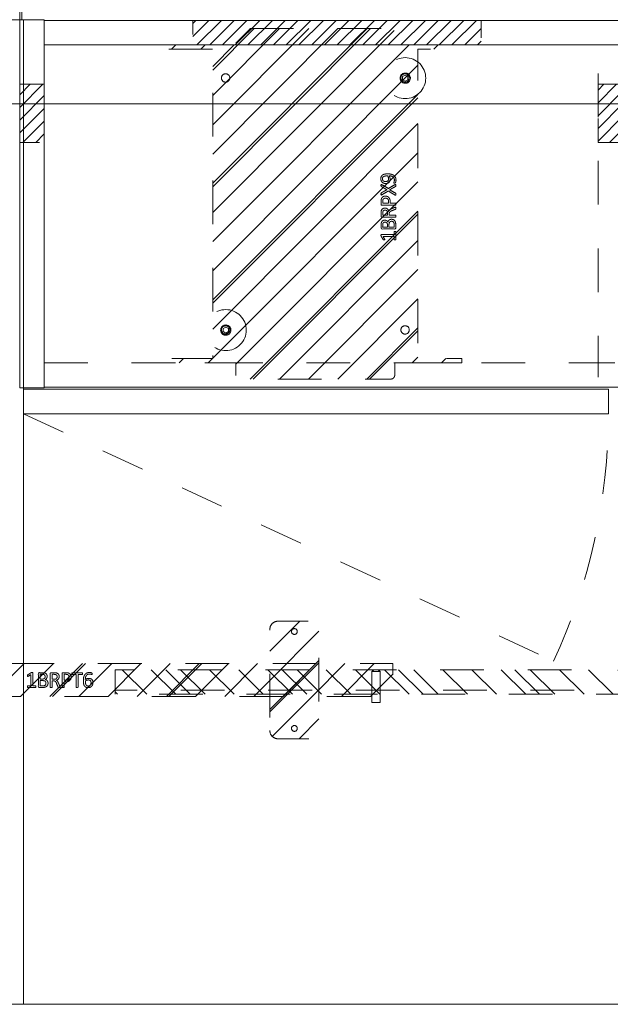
# Model space of a CAD drawing. Header units: inches. Extents: x -420 to -276, y -52 to 18.
# Tile 109 of 187: x -330 to -312, y -47 to -17. Entities that reach past the tile are written whole.
import ezdxf

# ---------------------------------------------------------------- set-up
doc = ezdxf.new("R2010")
doc.units = ezdxf.units.IN
doc.header["$LTSCALE"] = 32
doc.header["$MEASUREMENT"] = 0
doc.header["$PDMODE"] = 1
doc.header["$PDSIZE"] = -2
doc.linetypes.add('Dash Style-1', pattern=[0.083328, 0.041656, -0.041672])
for name, color, linetype, lineweight in [('DashLine', 7, 'Dash Style-1', 13), ('DashLineFill', 7, 'Dash Style-1', 13), ('Drawing', 7, 'Continuous', 18), ('Metal-Black', 7, 'Continuous', 18), ('Metal-DeskStructure', 7, 'Continuous', 13), ('None', 7, 'Continuous', 18), ('SolidLine', 7, 'Continuous', 15), ('Wood_1-H', 7, 'Continuous', 13)]:
    doc.layers.add(name, color=color, linetype=linetype, lineweight=lineweight)
doc.layers.add('Electrical', color=1, linetype='Dash Style-1', lineweight=15, true_color=0xff0000)
doc.layers.add('Metal_Black', color=7, linetype='Continuous', lineweight=13, true_color=0x4c4c4c)
pattern_1 = [(45, (0, 0), (-0.3333333, -0.7222222), [])]
pattern_2 = [(45, (0, 0), (-1.61302, 1.93572), []), (45, (-1.0608, 1.0608), (-0.472346, 0.416761), [])]

# ---------------------------------------------------------------- blocks, each defined once
blk = doc.blocks.new('1BP8DW-Leveler (2D)')
at = {"layer": 'DashLine', "flags": 128}
for points in [[(0.625, 0), (0.622, -0.061), (0.613, -0.122), (0.598, -0.181), (0.577, -0.239), (0.551, -0.295), (0.52, -0.347), (0.483, -0.396), (0.442, -0.442), (0.396, -0.483), (0.347, -0.52), (0.295, -0.551), (0.239, -0.577), (0.181, -0.598), (0.122, -0.613), (0.061, -0.622), (0, -0.625), (-0.061, -0.622), (-0.122, -0.613), (-0.181, -0.598), (-0.239, -0.577), (-0.295, -0.551), (-0.347, -0.52), (-0.396, -0.483), (-0.442, -0.442), (-0.483, -0.396), (-0.52, -0.347), (-0.551, -0.295), (-0.577, -0.239), (-0.598, -0.181), (-0.613, -0.122), (-0.622, -0.061), (-0.625, 0), (-0.622, 0.061), (-0.613, 0.122), (-0.598, 0.181), (-0.577, 0.239), (-0.551, 0.295), (-0.52, 0.347), (-0.483, 0.396), (-0.442, 0.442), (-0.396, 0.483), (-0.347, 0.52), (-0.295, 0.551), (-0.239, 0.577), (-0.181, 0.598), (-0.122, 0.613), (-0.061, 0.622), (0, 0.625), (0.061, 0.622), (0.122, 0.613), (0.181, 0.598), (0.239, 0.577), (0.295, 0.551), (0.347, 0.52), (0.396, 0.483), (0.442, 0.442), (0.483, 0.396), (0.52, 0.347), (0.551, 0.295), (0.577, 0.239), (0.598, 0.181), (0.613, 0.122), (0.622, 0.061)], [(0, 0.156), (0.015, 0.155), (0.03, 0.153), (0.045, 0.15), (0.06, 0.144), (0.074, 0.138), (0.087, 0.13), (0.099, 0.121), (0.11, 0.11), (0.121, 0.099), (0.13, 0.087), (0.138, 0.074), (0.144, 0.06), (0.15, 0.045), (0.153, 0.03), (0.155, 0.015), (0.156, 0), (0.155, -0.015), (0.153, -0.03), (0.15, -0.045), (0.144, -0.06), (0.138, -0.074), (0.13, -0.087), (0.121, -0.099), (0.11, -0.11), (0.099, -0.121), (0.087, -0.13), (0.074, -0.138), (0.06, -0.144), (0.045, -0.15), (0.03, -0.153), (0.015, -0.155), (0, -0.156), (-0.015, -0.155), (-0.03, -0.153), (-0.045, -0.15), (-0.06, -0.144), (-0.074, -0.138), (-0.087, -0.13), (-0.099, -0.121), (-0.11, -0.11), (-0.121, -0.099), (-0.13, -0.087), (-0.138, -0.074), (-0.144, -0.06), (-0.15, -0.045), (-0.153, -0.03), (-0.155, -0.015), (-0.156, 0), (-0.155, 0.015), (-0.153, 0.03), (-0.15, 0.045), (-0.144, 0.06), (-0.138, 0.074), (-0.13, 0.087), (-0.121, 0.099), (-0.11, 0.11), (-0.099, 0.121), (-0.087, 0.13), (-0.074, 0.138), (-0.06, 0.144), (-0.045, 0.15), (-0.03, 0.153), (-0.015, 0.155)], [(0, 0.094), (-0.081, 0.047), (-0.081, -0.047), (0, -0.094), (0.081, -0.047), (0.081, 0.047)]]:
    blk.add_lwpolyline(points, close=True, dxfattribs=at)
blk = doc.blocks.new('Group-3')
at = {"layer": 'Metal_Black', "color": 7}
for points, knots in [([(2.211, 3.61), (2.24, 3.61), (2.299, 3.603), (2.355, 3.586), (2.403, 3.558), (2.438, 3.516), (2.46, 3.457), (2.46, 3.403), (2.454, 3.376), (2.446, 3.342), (2.438, 3.331), (2.427, 3.328), (2.41, 3.328), (2.401, 3.329), (2.395, 3.331), (2.393, 3.335), (2.393, 3.342), (2.399, 3.355), (2.406, 3.377), (2.41, 3.405), (2.41, 3.457), (2.384, 3.505), (2.342, 3.534), (2.285, 3.551), (2.251, 3.551), (2.262, 3.532), (2.279, 3.481), (2.279, 3.411), (2.259, 3.359), (2.224, 3.329), (2.176, 3.315), (2.117, 3.315), (2.063, 3.333), (2.022, 3.37), (1.998, 3.425), (1.998, 3.494), (2.011, 3.536), (2.039, 3.569), (2.076, 3.592), (2.124, 3.604), (2.179, 3.61), (2.211, 3.61)], [0, 0, 0, 0.054342, 0.108683, 0.163025, 0.217366, 0.271708, 0.32605, 0.346749, 0.367448, 0.408846, 0.429545, 0.450244, 0.466803, 0.483362, 0.499922, 0.516481, 0.53304, 0.549599, 0.566158, 0.582718, 0.612524, 0.642331, 0.672137, 0.701944, 0.701944, 0.721255, 0.740567, 0.762023, 0.78348, 0.804937, 0.826394, 0.847851, 0.869308, 0.890765, 0.912222, 0.926851, 0.941481, 0.956111, 0.970741, 0.98537, 1, 1, 1]), ([(2.205, 3.549), (2.161, 3.549), (2.07, 3.532), (2.045, 3.483), (2.045, 3.438), (2.061, 3.405), (2.089, 3.385), (2.124, 3.376), (2.163, 3.376), (2.196, 3.385), (2.22, 3.403), (2.233, 3.435), (2.233, 3.484), (2.216, 3.532), (2.205, 3.549)], [0, 0, 0, 0.066007, 0.19802, 0.264026, 0.330033, 0.39604, 0.462046, 0.528053, 0.60066, 0.673267, 0.745875, 0.818482, 0.909241, 1, 1, 1]), ([(2.43, 3.286), (2.438, 3.29), (2.447, 3.292), (2.452, 3.286), (2.454, 3.271), (2.454, 3.251), (2.454, 3.236), (2.451, 3.229), (2.447, 3.225), (2.443, 3.223), (2.355, 3.174), (2.266, 3.124), (2.355, 3.074), (2.443, 3.024), (2.447, 3.022), (2.451, 3.017), (2.454, 3.011), (2.454, 2.996), (2.454, 2.976), (2.452, 2.957), (2.438, 2.959), (2.43, 2.963), (2.328, 3.025), (2.225, 3.087), (2.126, 3.028), (2.026, 2.969), (2.019, 2.965), (2.005, 2.962), (2.002, 2.982), (2.002, 3.006), (2.004, 3.018), (2.006, 3.026), (2.011, 3.03), (2.013, 3.031), (2.097, 3.079), (2.181, 3.127), (2.097, 3.175), (2.013, 3.223), (2.011, 3.225), (2.006, 3.227), (2.004, 3.234), (2.002, 3.245), (2.002, 3.268), (2.005, 3.287), (2.019, 3.284), (2.026, 3.281), (2.125, 3.222), (2.224, 3.164), (2.327, 3.225), (2.43, 3.286)], [0, 0, 0, 0.005797, 0.011593, 0.01739, 0.023187, 0.027776, 0.031157, 0.034538, 0.03792, 0.03792, 0.121199, 0.121199, 0.204479, 0.204479, 0.20786, 0.211241, 0.214623, 0.219212, 0.225008, 0.236602, 0.242398, 0.242398, 0.326423, 0.326423, 0.407782, 0.407782, 0.413578, 0.425171, 0.430968, 0.435937, 0.440905, 0.445874, 0.450842, 0.450842, 0.634953, 0.634953, 0.819063, 0.819063, 0.824031, 0.829, 0.833968, 0.838937, 0.843905, 0.853843, 0.858811, 0.858811, 0.927786, 0.927786, 1, 1, 1]), ([(2.135, 2.931), (2.17, 2.931), (2.224, 2.908), (2.261, 2.868), (2.283, 2.809), (2.283, 2.741), (2.283, 2.717), (2.363, 2.717), (2.447, 2.717), (2.451, 2.713), (2.452, 2.705), (2.454, 2.694), (2.454, 2.678), (2.452, 2.667), (2.451, 2.659), (2.447, 2.656), (2.237, 2.656), (2.017, 2.656), (2.004, 2.67), (2.004, 2.728), (2.004, 2.79), (2.008, 2.816), (2.015, 2.853), (2.037, 2.89), (2.069, 2.918), (2.111, 2.931), (2.135, 2.931)], [0, 0, 0, 0.066268, 0.132535, 0.198803, 0.26507, 0.303966, 0.303966, 0.429297, 0.43506, 0.440822, 0.446584, 0.452347, 0.456957, 0.461567, 0.466177, 0.470786, 0.728938, 0.745073, 0.761208, 0.845107, 0.870922, 0.896738, 0.922553, 0.948369, 0.974184, 1, 1, 1]), ([(2.141, 2.868), (2.113, 2.868), (2.076, 2.848), (2.059, 2.818), (2.054, 2.787), (2.054, 2.743), (2.054, 2.717), (2.143, 2.717), (2.233, 2.717), (2.233, 2.743), (2.233, 2.796), (2.22, 2.833), (2.194, 2.857), (2.161, 2.868), (2.141, 2.868)], [0, 0, 0, 0.053098, 0.106195, 0.159293, 0.212391, 0.297937, 0.297937, 0.584068, 0.584068, 0.669615, 0.752211, 0.834807, 0.917404, 1, 1, 1]), ([(2.443, 2.593), (2.447, 2.593), (2.451, 2.591), (2.452, 2.583), (2.454, 2.57), (2.454, 2.552), (2.452, 2.541), (2.451, 2.534), (2.445, 2.53), (2.44, 2.528), (2.387, 2.508), (2.334, 2.487), (2.316, 2.48), (2.286, 2.465), (2.264, 2.443), (2.253, 2.414), (2.253, 2.374), (2.253, 2.355), (2.348, 2.355), (2.447, 2.355), (2.451, 2.351), (2.452, 2.343), (2.454, 2.332), (2.454, 2.316), (2.452, 2.305), (2.451, 2.297), (2.447, 2.294), (2.236, 2.294), (2.015, 2.294), (2.004, 2.308), (2.004, 2.364), (2.004, 2.428), (2.006, 2.451), (2.008, 2.46), (2.011, 2.486), (2.032, 2.526), (2.061, 2.552), (2.1, 2.567), (2.144, 2.567), (2.181, 2.554), (2.209, 2.532), (2.227, 2.499), (2.235, 2.48), (2.24, 2.491), (2.255, 2.51), (2.275, 2.524), (2.303, 2.537), (2.32, 2.545), (2.369, 2.565), (2.417, 2.585), (2.43, 2.591), (2.441, 2.593), (2.443, 2.593)], [0, 0, 0, 0.004018, 0.008035, 0.012053, 0.01607, 0.020088, 0.024105, 0.028123, 0.03214, 0.03214, 0.070951, 0.070951, 0.084634, 0.098317, 0.112001, 0.125684, 0.138745, 0.138745, 0.202807, 0.205295, 0.207782, 0.21027, 0.212758, 0.214748, 0.216739, 0.218729, 0.220719, 0.332671, 0.339637, 0.346603, 0.391882, 0.407555, 0.423229, 0.423229, 0.466696, 0.510164, 0.553631, 0.597099, 0.640566, 0.684033, 0.727501, 0.770968, 0.770968, 0.798042, 0.825115, 0.852188, 0.879262, 0.879262, 0.958132, 0.958132, 0.979066, 1, 1, 1]), ([(2.13, 2.504), (2.102, 2.504), (2.067, 2.48), (2.058, 2.452), (2.056, 2.443), (2.054, 2.421), (2.054, 2.379), (2.054, 2.355), (2.13, 2.355), (2.205, 2.355), (2.205, 2.383), (2.205, 2.436), (2.194, 2.469), (2.172, 2.493), (2.144, 2.504), (2.13, 2.504)], [0, 0, 0, 0.142515, 0.285031, 0.285031, 0.330993, 0.376955, 0.445899, 0.445899, 0.655281, 0.655281, 0.734439, 0.800829, 0.867219, 0.93361, 1, 1, 1]), ([(2.323, 2.226), (2.345, 2.226), (2.381, 2.215), (2.41, 2.197), (2.43, 2.169), (2.452, 2.119), (2.452, 2.012), (2.452, 1.946), (2.441, 1.931), (2.228, 1.931), (2.015, 1.931), (2.004, 1.946), (2.004, 2.004), (2.004, 2.095), (2.021, 2.147), (2.048, 2.18), (2.091, 2.199), (2.133, 2.199), (2.163, 2.191), (2.187, 2.176), (2.207, 2.152), (2.213, 2.14), (2.216, 2.158), (2.235, 2.189), (2.262, 2.213), (2.301, 2.226), (2.323, 2.226)], [0, 0, 0, 0.031455, 0.06291, 0.094366, 0.125821, 0.188731, 0.266159, 0.275837, 0.285516, 0.435531, 0.44521, 0.454888, 0.521427, 0.574659, 0.627891, 0.681123, 0.734355, 0.762747, 0.791139, 0.819531, 0.847924, 0.847924, 0.885943, 0.923962, 0.961981, 1, 1, 1]), ([(2.124, 2.138), (2.107, 2.138), (2.082, 2.128), (2.063, 2.108), (2.054, 2.077), (2.054, 2.021), (2.054, 1.99), (2.126, 1.99), (2.198, 1.99), (2.198, 2.024), (2.198, 2.081), (2.187, 2.11), (2.166, 2.128), (2.139, 2.138), (2.124, 2.138)], [0, 0, 0, 0.074499, 0.148998, 0.223496, 0.297995, 0.395417, 0.395417, 0.61891, 0.61891, 0.724928, 0.793696, 0.862464, 0.931232, 1, 1, 1]), ([(2.327, 2.164), (2.307, 2.164), (2.277, 2.151), (2.257, 2.127), (2.246, 2.09), (2.246, 2.026), (2.246, 1.99), (2.324, 1.99), (2.403, 1.99), (2.403, 2.033), (2.403, 2.117), (2.375, 2.151), (2.345, 2.164), (2.327, 2.164)], [0, 0, 0, 0.079156, 0.158312, 0.237468, 0.316624, 0.419526, 0.419526, 0.643799, 0.643799, 0.767809, 0.883905, 0.941952, 1, 1, 1]), ([(2.428, 1.855), (2.436, 1.855), (2.45, 1.852), (2.452, 1.844), (2.452, 1.725), (2.452, 1.606), (2.451, 1.602), (2.445, 1.599), (2.436, 1.597), (2.423, 1.597), (2.414, 1.599), (2.408, 1.601), (2.404, 1.606), (2.404, 1.655), (2.404, 1.702), (2.235, 1.702), (2.065, 1.702), (2.091, 1.659), (2.117, 1.615), (2.118, 1.61), (2.12, 1.601), (2.117, 1.597), (2.106, 1.595), (2.093, 1.595), (2.083, 1.595), (2.078, 1.597), (2.074, 1.601), (2.072, 1.604), (2.039, 1.656), (2.006, 1.708), (2.004, 1.709), (2.004, 1.713), (2.002, 1.719), (2.002, 1.736), (2.002, 1.754), (2.006, 1.759), (2.01, 1.761), (2.208, 1.761), (2.404, 1.761), (2.404, 1.802), (2.404, 1.846), (2.408, 1.85), (2.414, 1.853), (2.423, 1.855), (2.428, 1.855)], [0, 0, 0, 0.00261, 0.007831, 0.010441, 0.176195, 0.178805, 0.181415, 0.184026, 0.186636, 0.188594, 0.190551, 0.192509, 0.194467, 0.244389, 0.244389, 0.424498, 0.424498, 0.47805, 0.47805, 0.484241, 0.490432, 0.496622, 0.502813, 0.507071, 0.510941, 0.514811, 0.518682, 0.518682, 0.576295, 0.576295, 0.578743, 0.58119, 0.583638, 0.590247, 0.593184, 0.596122, 0.599059, 0.911881, 0.911881, 0.976501, 0.982376, 0.988251, 0.994125, 1, 1, 1])]:
    blk.add_open_spline(points, degree=2, knots=knots, dxfattribs=at)
blk = doc.blocks.new('1BRPX9-Util_Bkt_Lg-N (2D)')
at = {"layer": 'DashLineFill', "linetype": 'Continuous', "lineweight": 13}
h = blk.add_hatch(dxfattribs=at)
h.set_pattern_fill('Steel', color=253, style=0, pattern_type=2)
h.set_pattern_definition(pattern_2)
edge = h.paths.add_edge_path()
edge.add_line((-4.469, 7.406), (-3.13, 7.406))
edge.add_line((-3.13, 7.406), (-3.13, -2.012))
edge.add_line((-3.13, -2.012), (-4.469, -2.012))
edge.add_line((-4.469, -2.012), (-4.469, -2.146))
edge.add_line((-4.469, -2.146), (-2.421, -2.146))
edge.add_line((-2.421, -2.146), (-2.421, -2.524))
edge.add_arc((-2.303, -2.524), 0.118, 180, 270)
edge.add_line((-2.303, -2.642), (2.303, -2.642))
edge.add_arc((2.303, -2.524), 0.118, 270, 360)
edge.add_line((2.421, -2.524), (2.421, -2.146))
edge.add_line((2.421, -2.146), (4.469, -2.146))
edge.add_line((4.469, -2.146), (4.469, -2.012))
edge.add_line((4.469, -2.012), (3.13, -2.012))
edge.add_line((3.13, -2.012), (3.13, 7.406))
edge.add_line((3.13, 7.406), (4.469, 7.406))
edge.add_line((4.469, 7.406), (4.469, 7.539))
edge.add_line((4.469, 7.539), (2.421, 7.539))
edge.add_line((2.421, 7.539), (2.421, 7.917))
edge.add_arc((2.303, 7.917), 0.118, 0, 90)
edge.add_line((2.303, 8.035), (-2.303, 8.035))
edge.add_arc((-2.303, 7.917), 0.118, 90, 180)
edge.add_line((-2.421, 7.917), (-2.421, 7.539))
edge.add_line((-2.421, 7.539), (-4.469, 7.539))
edge.add_line((-4.469, 7.539), (-4.469, 7.406))
at = {"layer": 'DashLineFill', "flags": 128}
blk.add_lwpolyline([(-4.469, 7.406), (-3.13, 7.406), (-3.13, -2.012), (-4.469, -2.012), (-4.469, -2.146), (-2.421, -2.146), (-2.421, -2.524, 0.414214), (-2.303, -2.642), (2.303, -2.642, 0.414214), (2.421, -2.524), (2.421, -2.146), (4.469, -2.146), (4.469, -2.012), (3.13, -2.012), (3.13, 7.406), (4.469, 7.406), (4.469, 7.539), (2.421, 7.539), (2.421, 7.917, 0.414214), (2.303, 8.035), (-2.303, 8.035, 0.414214), (-2.421, 7.917), (-2.421, 7.539), (-4.469, 7.539)], format="xyb", close=True, dxfattribs=at)
at = {"layer": 'SolidLine', "flags": 128}
for points in [[(-2.736, 6.403), (-2.749, 6.404), (-2.761, 6.405), (-2.774, 6.409), (-2.785, 6.413), (-2.797, 6.418), (-2.808, 6.425), (-2.818, 6.432), (-2.827, 6.441), (-2.836, 6.45), (-2.843, 6.46), (-2.85, 6.471), (-2.855, 6.482), (-2.859, 6.494), (-2.862, 6.506), (-2.864, 6.519), (-2.865, 6.531), (-2.864, 6.544), (-2.862, 6.557), (-2.859, 6.569), (-2.855, 6.581), (-2.85, 6.592), (-2.843, 6.603), (-2.836, 6.613), (-2.827, 6.622), (-2.818, 6.631), (-2.808, 6.638), (-2.797, 6.645), (-2.785, 6.65), (-2.774, 6.654), (-2.761, 6.658), (-2.749, 6.659), (-2.736, 6.66), (-2.724, 6.659), (-2.711, 6.658), (-2.699, 6.654), (-2.687, 6.65), (-2.676, 6.645), (-2.665, 6.638), (-2.655, 6.631), (-2.645, 6.622), (-2.637, 6.613), (-2.629, 6.603), (-2.623, 6.592), (-2.618, 6.581), (-2.613, 6.569), (-2.61, 6.557), (-2.608, 6.544), (-2.608, 6.531), (-2.608, 6.519), (-2.61, 6.506), (-2.613, 6.494), (-2.618, 6.482), (-2.623, 6.471), (-2.629, 6.46), (-2.637, 6.45), (-2.645, 6.441), (-2.655, 6.432), (-2.665, 6.425), (-2.676, 6.418), (-2.687, 6.413), (-2.699, 6.409), (-2.711, 6.405), (-2.724, 6.404)], [(2.736, 6.403), (2.724, 6.404), (2.711, 6.405), (2.699, 6.409), (2.687, 6.413), (2.676, 6.418), (2.665, 6.425), (2.655, 6.432), (2.645, 6.441), (2.637, 6.45), (2.629, 6.46), (2.623, 6.471), (2.618, 6.482), (2.613, 6.494), (2.61, 6.506), (2.608, 6.519), (2.608, 6.531), (2.608, 6.544), (2.61, 6.557), (2.613, 6.569), (2.618, 6.581), (2.623, 6.592), (2.629, 6.603), (2.637, 6.613), (2.645, 6.622), (2.655, 6.631), (2.665, 6.638), (2.676, 6.645), (2.687, 6.65), (2.699, 6.654), (2.711, 6.658), (2.724, 6.659), (2.736, 6.66), (2.749, 6.659), (2.761, 6.658), (2.774, 6.654), (2.785, 6.65), (2.797, 6.645), (2.808, 6.638), (2.818, 6.631), (2.827, 6.622), (2.836, 6.613), (2.843, 6.603), (2.85, 6.592), (2.855, 6.581), (2.859, 6.569), (2.862, 6.557), (2.864, 6.544), (2.865, 6.531), (2.864, 6.519), (2.862, 6.506), (2.859, 6.494), (2.855, 6.482), (2.85, 6.471), (2.843, 6.46), (2.836, 6.45), (2.827, 6.441), (2.818, 6.432), (2.808, 6.425), (2.797, 6.418), (2.785, 6.413), (2.774, 6.409), (2.761, 6.405), (2.749, 6.404)], [(-2.736, -1.017), (-2.724, -1.018), (-2.711, -1.02), (-2.699, -1.023), (-2.687, -1.027), (-2.676, -1.032), (-2.665, -1.039), (-2.655, -1.046), (-2.645, -1.055), (-2.637, -1.064), (-2.629, -1.074), (-2.623, -1.085), (-2.618, -1.096), (-2.613, -1.108), (-2.61, -1.121), (-2.608, -1.133), (-2.608, -1.146), (-2.608, -1.158), (-2.61, -1.171), (-2.613, -1.183), (-2.618, -1.195), (-2.623, -1.206), (-2.629, -1.217), (-2.637, -1.227), (-2.645, -1.237), (-2.655, -1.245), (-2.665, -1.253), (-2.676, -1.259), (-2.687, -1.264), (-2.699, -1.269), (-2.711, -1.272), (-2.724, -1.274), (-2.736, -1.274), (-2.749, -1.274), (-2.761, -1.272), (-2.774, -1.269), (-2.785, -1.264), (-2.797, -1.259), (-2.808, -1.253), (-2.818, -1.245), (-2.827, -1.237), (-2.836, -1.227), (-2.843, -1.217), (-2.85, -1.206), (-2.855, -1.195), (-2.859, -1.183), (-2.862, -1.171), (-2.864, -1.158), (-2.865, -1.146), (-2.864, -1.133), (-2.862, -1.121), (-2.859, -1.108), (-2.855, -1.096), (-2.85, -1.085), (-2.843, -1.074), (-2.836, -1.064), (-2.827, -1.055), (-2.818, -1.046), (-2.808, -1.039), (-2.797, -1.032), (-2.785, -1.027), (-2.774, -1.023), (-2.761, -1.02), (-2.749, -1.018)], [(2.736, -1.017), (2.749, -1.018), (2.761, -1.02), (2.774, -1.023), (2.785, -1.027), (2.797, -1.032), (2.808, -1.039), (2.818, -1.046), (2.827, -1.055), (2.836, -1.064), (2.843, -1.074), (2.85, -1.085), (2.855, -1.096), (2.859, -1.108), (2.862, -1.121), (2.864, -1.133), (2.865, -1.146), (2.864, -1.158), (2.862, -1.171), (2.859, -1.183), (2.855, -1.195), (2.85, -1.206), (2.843, -1.217), (2.836, -1.227), (2.827, -1.237), (2.818, -1.245), (2.808, -1.253), (2.797, -1.259), (2.785, -1.264), (2.774, -1.269), (2.761, -1.272), (2.749, -1.274), (2.736, -1.274), (2.724, -1.274), (2.711, -1.272), (2.699, -1.269), (2.687, -1.264), (2.676, -1.259), (2.665, -1.253), (2.655, -1.245), (2.645, -1.237), (2.637, -1.227), (2.629, -1.217), (2.623, -1.206), (2.618, -1.195), (2.613, -1.183), (2.61, -1.171), (2.608, -1.158), (2.608, -1.146), (2.608, -1.133), (2.61, -1.121), (2.613, -1.108), (2.618, -1.096), (2.623, -1.085), (2.629, -1.074), (2.637, -1.064), (2.645, -1.055), (2.655, -1.046), (2.665, -1.039), (2.676, -1.032), (2.687, -1.027), (2.699, -1.023), (2.711, -1.02), (2.724, -1.018)]]:
    blk.add_lwpolyline(points, close=True, dxfattribs=at)
at = {"layer": 'Metal-Black', "color": 7}
for p in [(2.742, 6.526), (-2.731, -1.151)]:
    blk.add_blockref('1BP8DW-Leveler (2D)', p, dxfattribs=at)
at = {"layer": 'Metal_Black', "color": 7}
blk.add_blockref('Group-3', (0, 0), dxfattribs=at)
blk = doc.blocks.new('Group-8')
at = {"layer": 'Electrical', "linetype": 'Continuous', "lineweight": 5, "true_color": 0xdd0000}
h = blk.add_hatch(dxfattribs=at)
h.set_pattern_fill('ElectricalHatch', color=12, style=0, pattern_type=2)
h.set_pattern_definition(pattern_1)
h.paths.add_polyline_path([(5.276, -0.02), (14.075, -0.02), (14.075, -0.768), (5.276, -0.768)])
h = blk.add_hatch(dxfattribs=at)
h.set_pattern_fill('ElectricalHatch', color=12, style=0, pattern_type=2)
h.set_pattern_definition(pattern_1)
h.paths.add_polyline_path([(0, -1.969), (0.748, -1.969), (0.748, -3.74), (0, -3.74)])
h = blk.add_hatch(dxfattribs=at)
h.set_pattern_fill('ElectricalHatch', color=12, style=0, pattern_type=2)
h.set_pattern_definition(pattern_1)
h.paths.add_polyline_path([(17.638, -1.969), (18.386, -1.969), (18.386, -3.74), (17.638, -3.74)])
at = {"layer": 'DashLine'}
blk.add_line((0.118, -12.008), (16.282, -19.545), dxfattribs=at)
at = {"layer": 'DashLine', "flags": 128}
for points in [[(17.638, -0.768), (18.386, -0.768), (18.386, -10.453), (17.638, -10.453)], [(0.748, -10.453), (17.638, -10.453), (17.638, -11.201), (0.748, -11.201)]]:
    blk.add_lwpolyline(points, close=True, dxfattribs=at)
at = {"layer": 'DashLine'}
blk.add_arc((0.118, -12.008), 17.835, 335, 0, dxfattribs=at)
at = {"layer": 'Electrical', "flags": 128}
for points in [[(5.276, -0.02), (14.075, -0.02), (14.075, -0.768), (5.276, -0.768)], [(0, -1.969), (0.748, -1.969), (0.748, -3.74), (0, -3.74)], [(17.638, -1.969), (18.386, -1.969), (18.386, -3.74), (17.638, -3.74)]]:
    blk.add_lwpolyline(points, close=True, dxfattribs=at)
at = {"layer": 'SolidLine', "flags": 128}
for points in [[(0, 0), (0.748, 0), (0.748, -11.22), (0, -11.22)], [(0.748, -0.02), (53.228, -0.02), (53.228, -0.768), (0.748, -0.768)], [(0.748, -0.768), (53.228, -0.768), (53.228, -11.201), (0.748, -11.201)], [(0.118, -11.26), (17.953, -11.26), (17.953, -12.008), (0.118, -12.008)]]:
    blk.add_lwpolyline(points, close=True, dxfattribs=at)
at = {"layer": 'Wood_1-H', "color": 7}
blk.add_blockref('1BRPX9-Util_Bkt_Lg-N (2D)', (9.016, -8.307), dxfattribs=at)
blk = doc.blocks.new('Group-9')
at = {"layer": 'None'}
blk.add_blockref('Group-8', (0, 0), dxfattribs=at)
blk = doc.blocks.new('SL Utility Cabinet (2D)-2')
at = {"layer": 'None'}
blk.add_blockref('Group-9', (0, 0), dxfattribs=at)
at = {"layer": 'Drawing', "color": 0, "flags": 1}
for tag in ['Catalog', 'Custom', 'FinishGroup', 'Discount', 'Item2', 'Item3', 'Item6', 'Item8', 'Item9', 'Item10', 'Item12', 'Item13', 'Item16', 'Item18', 'Item19', 'Item20', 'Item21', 'Item22', 'Item23', 'Item24', 'Item25', 'Option1', 'Option2', 'Option3', 'Option4', 'Option5', 'Option6', 'Option7', 'Option8', 'Option9', 'Option10', 'Option11', 'Option12', 'Tag', 'Item1', 'Item4', 'Item5', 'Item7', 'Item11', 'Item14', 'Item15', 'Item17']:
    blk.add_attdef(tag, (29.841, -21.568), '', height=0.00709, dxfattribs=at)
blk = doc.blocks.new('Group-52')
at = {"layer": 'DashLine', "flags": 128}
blk.add_lwpolyline([(0, -2.559), (69.764, -2.559), (69.764, -30), (0, -30)], close=True, dxfattribs=at)
at = {"layer": 'SolidLine', "flags": 128}
blk.add_lwpolyline([(0, -2.559), (69.764, -2.559), (69.764, -30), (0, -30)], close=True, dxfattribs=at)
blk = doc.blocks.new('Group-40')
at = {"layer": 'DashLine'}
for p, q in [((19.836, 0.255), (19.892, 0.311)), ((19.901, 0.311), (19.892, 0.311)), ((19.912, 0.311), (19.901, 0.311)), ((19.926, 0.311), (19.912, 0.311)), ((19.943, 0.311), (19.926, 0.311)), ((19.978, 0.311), (19.943, 0.311)), ((19.995, 0.311), (19.978, 0.311)), ((20.009, 0.311), (19.995, 0.311)), ((20.02, 0.311), (20.009, 0.311)), ((20.027, 0.311), (20.02, 0.311)), ((20.029, 0.311), (20.027, 0.311)), ((20.029, 0.311), (20.086, 0.255)), ((19.84, 0.255), (19.836, 0.255)), ((19.836, -0.689), (19.836, 0.255)), ((19.852, 0.255), (19.84, 0.255)), ((19.872, 0.255), (19.852, 0.255)), ((19.898, 0.255), (19.872, 0.255)), ((19.928, 0.255), (19.898, 0.255)), ((19.961, 0.255), (19.928, 0.255)), ((19.993, 0.255), (19.961, 0.255)), ((20.023, 0.255), (19.993, 0.255)), ((20.049, 0.255), (20.023, 0.255)), ((20.069, 0.255), (20.049, 0.255)), ((20.081, 0.255), (20.069, 0.255)), ((20.086, 0.255), (20.081, 0.255)), ((20.086, 0.255), (20.086, -0.689)), ((20.086, -0.689), (19.836, -0.689))]:
    blk.add_line(p, q, dxfattribs=at)
blk = doc.blocks.new('Group-41')
at = {"layer": 'Metal-DeskStructure', "color": 7}
for points, knots in [([(9.589, -0.203), (9.589, -0.21), (9.586, -0.224), (9.578, -0.227), (9.459, -0.227), (9.34, -0.227), (9.336, -0.225), (9.333, -0.219), (9.331, -0.21), (9.331, -0.197), (9.333, -0.188), (9.334, -0.182), (9.34, -0.179), (9.389, -0.179), (9.436, -0.179), (9.436, -0.009), (9.436, 0.161), (9.393, 0.135), (9.349, 0.109), (9.344, 0.107), (9.334, 0.106), (9.331, 0.109), (9.329, 0.12), (9.329, 0.133), (9.329, 0.143), (9.331, 0.148), (9.334, 0.152), (9.338, 0.154), (9.39, 0.187), (9.441, 0.22), (9.443, 0.222), (9.447, 0.222), (9.453, 0.224), (9.47, 0.224), (9.488, 0.224), (9.493, 0.22), (9.495, 0.216), (9.495, 0.018), (9.495, -0.179), (9.536, -0.179), (9.58, -0.179), (9.584, -0.182), (9.587, -0.188), (9.589, -0.197), (9.589, -0.203)], [0, 0, 0, 0.00261, 0.007831, 0.010441, 0.176195, 0.178805, 0.181415, 0.184026, 0.186636, 0.188594, 0.190551, 0.192509, 0.194467, 0.244389, 0.244389, 0.424498, 0.424498, 0.47805, 0.47805, 0.484241, 0.490432, 0.496622, 0.502813, 0.507071, 0.510941, 0.514811, 0.518682, 0.518682, 0.576295, 0.576295, 0.578743, 0.58119, 0.583638, 0.590247, 0.593184, 0.596122, 0.599059, 0.911881, 0.911881, 0.976501, 0.982376, 0.988251, 0.994125, 1, 1, 1]), ([(9.96, -0.097), (9.96, -0.119), (9.949, -0.155), (9.931, -0.184), (9.903, -0.204), (9.853, -0.227), (9.746, -0.227), (9.68, -0.227), (9.665, -0.215), (9.665, -0.002), (9.665, 0.211), (9.68, 0.222), (9.738, 0.222), (9.829, 0.222), (9.881, 0.205), (9.914, 0.178), (9.933, 0.135), (9.933, 0.093), (9.925, 0.063), (9.91, 0.039), (9.886, 0.019), (9.873, 0.013), (9.892, 0.01), (9.923, -0.009), (9.947, -0.036), (9.96, -0.075), (9.96, -0.097)], [0, 0, 0, 0.031455, 0.06291, 0.094366, 0.125821, 0.188731, 0.266159, 0.275837, 0.285516, 0.435531, 0.44521, 0.454888, 0.521427, 0.574659, 0.627891, 0.681123, 0.734355, 0.762747, 0.791139, 0.819531, 0.847924, 0.847924, 0.885943, 0.923962, 0.961981, 1, 1, 1]), ([(9.872, 0.102), (9.872, 0.119), (9.862, 0.144), (9.842, 0.163), (9.811, 0.172), (9.755, 0.172), (9.724, 0.172), (9.724, 0.1), (9.724, 0.028), (9.758, 0.028), (9.814, 0.028), (9.844, 0.039), (9.862, 0.06), (9.872, 0.087), (9.872, 0.102)], [0, 0, 0, 0.074499, 0.148998, 0.223496, 0.297995, 0.395417, 0.395417, 0.61891, 0.61891, 0.724928, 0.793696, 0.862464, 0.931232, 1, 1, 1]), ([(10.327, -0.217), (10.327, -0.221), (10.325, -0.225), (10.317, -0.227), (10.304, -0.228), (10.286, -0.228), (10.275, -0.227), (10.267, -0.225), (10.264, -0.219), (10.262, -0.214), (10.242, -0.161), (10.221, -0.108), (10.214, -0.09), (10.199, -0.06), (10.177, -0.038), (10.148, -0.027), (10.108, -0.027), (10.088, -0.027), (10.088, -0.122), (10.088, -0.221), (10.085, -0.225), (10.077, -0.227), (10.066, -0.228), (10.05, -0.228), (10.039, -0.227), (10.031, -0.225), (10.028, -0.221), (10.028, -0.01), (10.028, 0.211), (10.042, 0.222), (10.098, 0.222), (10.162, 0.222), (10.184, 0.22), (10.194, 0.218), (10.219, 0.215), (10.26, 0.194), (10.286, 0.165), (10.301, 0.126), (10.301, 0.082), (10.288, 0.045), (10.266, 0.017), (10.232, -0.001), (10.214, -0.009), (10.225, -0.014), (10.243, -0.029), (10.258, -0.049), (10.271, -0.077), (10.279, -0.094), (10.299, -0.143), (10.319, -0.191), (10.325, -0.204), (10.327, -0.215), (10.327, -0.217)], [0, 0, 0, 0.004018, 0.008035, 0.012053, 0.01607, 0.020088, 0.024105, 0.028123, 0.03214, 0.03214, 0.070951, 0.070951, 0.084634, 0.098317, 0.112001, 0.125684, 0.138745, 0.138745, 0.202807, 0.205295, 0.207782, 0.21027, 0.212758, 0.214748, 0.216739, 0.218729, 0.220719, 0.332671, 0.339637, 0.346603, 0.391882, 0.407555, 0.423229, 0.423229, 0.466696, 0.510164, 0.553631, 0.597099, 0.640566, 0.684033, 0.727501, 0.770968, 0.770968, 0.798042, 0.825115, 0.852188, 0.879262, 0.879262, 0.958132, 0.958132, 0.979066, 1, 1, 1]), ([(10.238, 0.096), (10.238, 0.124), (10.214, 0.159), (10.186, 0.168), (10.177, 0.17), (10.155, 0.172), (10.113, 0.172), (10.088, 0.172), (10.088, 0.096), (10.088, 0.021), (10.117, 0.021), (10.17, 0.021), (10.203, 0.032), (10.227, 0.054), (10.238, 0.082), (10.238, 0.096)], [0, 0, 0, 0.142515, 0.285031, 0.285031, 0.330993, 0.376955, 0.445899, 0.445899, 0.655281, 0.655281, 0.734439, 0.800829, 0.867219, 0.93361, 1, 1, 1]), ([(10.665, 0.091), (10.665, 0.056), (10.642, 0.002), (10.602, -0.035), (10.543, -0.057), (10.475, -0.057), (10.45, -0.057), (10.45, -0.137), (10.45, -0.221), (10.447, -0.225), (10.439, -0.227), (10.428, -0.228), (10.412, -0.228), (10.401, -0.227), (10.393, -0.225), (10.39, -0.221), (10.39, -0.011), (10.39, 0.209), (10.404, 0.222), (10.462, 0.222), (10.524, 0.222), (10.55, 0.218), (10.587, 0.211), (10.624, 0.189), (10.652, 0.157), (10.665, 0.115), (10.665, 0.091)], [0, 0, 0, 0.066268, 0.132535, 0.198803, 0.26507, 0.303966, 0.303966, 0.429297, 0.43506, 0.440822, 0.446584, 0.452347, 0.456957, 0.461567, 0.466177, 0.470786, 0.728938, 0.745073, 0.761208, 0.845107, 0.870922, 0.896738, 0.922553, 0.948369, 0.974184, 1, 1, 1]), ([(10.602, 0.085), (10.602, 0.113), (10.581, 0.15), (10.552, 0.167), (10.521, 0.172), (10.477, 0.172), (10.45, 0.172), (10.45, 0.083), (10.45, -0.007), (10.477, -0.007), (10.53, -0.007), (10.567, 0.006), (10.591, 0.032), (10.602, 0.065), (10.602, 0.085)], [0, 0, 0, 0.053098, 0.106195, 0.159293, 0.212391, 0.297937, 0.297937, 0.584068, 0.584068, 0.669615, 0.752211, 0.834807, 0.917404, 1, 1, 1]), ([(11.014, 0.196), (11.014, 0.19), (11.014, 0.179), (11.011, 0.174), (11.005, 0.17), (10.941, 0.17), (10.878, 0.17), (10.878, -0.024), (10.878, -0.221), (10.874, -0.225), (10.867, -0.227), (10.856, -0.228), (10.839, -0.228), (10.828, -0.227), (10.821, -0.225), (10.817, -0.221), (10.817, -0.024), (10.817, 0.17), (10.754, 0.17), (10.69, 0.17), (10.684, 0.174), (10.682, 0.179), (10.68, 0.189), (10.68, 0.202), (10.682, 0.213), (10.684, 0.218), (10.69, 0.222), (10.847, 0.222), (11.005, 0.222), (11.011, 0.218), (11.014, 0.213), (11.014, 0.202), (11.014, 0.196)], [0, 0, 0, 0.003046, 0.005389, 0.007733, 0.010076, 0.089744, 0.089744, 0.335779, 0.340465, 0.345152, 0.349838, 0.354524, 0.360382, 0.36624, 0.372099, 0.377957, 0.6855, 0.6855, 0.785085, 0.788014, 0.790943, 0.793872, 0.796801, 0.798998, 0.801195, 0.803391, 0.805588, 0.991213, 0.99341, 0.995606, 0.997803, 1, 1, 1]), ([(11.33, -0.081), (11.33, -0.11), (11.313, -0.166), (11.275, -0.208), (11.218, -0.234), (11.151, -0.234), (11.109, -0.219), (11.075, -0.193), (11.055, -0.156), (11.042, -0.108), (11.037, -0.051), (11.037, 0.01), (11.045, 0.098), (11.086, 0.17), (11.127, 0.207), (11.184, 0.227), (11.236, 0.227), (11.262, 0.224), (11.284, 0.22), (11.299, 0.213), (11.304, 0.209), (11.306, 0.205), (11.308, 0.2), (11.308, 0.186), (11.308, 0.167), (11.302, 0.165), (11.295, 0.165), (11.282, 0.17), (11.264, 0.176), (11.236, 0.179), (11.186, 0.179), (11.14, 0.154), (11.11, 0.109), (11.098, 0.05), (11.096, 0.019), (11.105, 0.024), (11.127, 0.036), (11.155, 0.043), (11.184, 0.048), (11.238, 0.048), (11.288, 0.028), (11.317, -0.007), (11.33, -0.053), (11.33, -0.081)], [0, 0, 0, 0.047284, 0.094569, 0.141853, 0.189137, 0.222912, 0.256686, 0.290461, 0.324235, 0.35801, 0.391784, 0.42357, 0.487141, 0.518927, 0.550713, 0.582499, 0.593093, 0.603687, 0.61428, 0.624874, 0.635468, 0.646062, 0.656655, 0.684464, 0.710949, 0.724191, 0.737433, 0.750675, 0.763918, 0.77716, 0.803647, 0.830135, 0.856622, 0.883109, 0.883109, 0.892179, 0.901248, 0.910318, 0.919387, 0.93954, 0.959693, 0.979847, 1, 1, 1]), ([(11.271, -0.086), (11.271, -0.068), (11.264, -0.035), (11.243, -0.011), (11.214, 0), (11.177, 0), (11.151, -0.003), (11.127, -0.011), (11.107, -0.022), (11.098, -0.029), (11.098, -0.073), (11.109, -0.132), (11.131, -0.169), (11.162, -0.184), (11.206, -0.184), (11.24, -0.167), (11.26, -0.14), (11.271, -0.105), (11.271, -0.086)], [0, 0, 0, 0.044843, 0.089687, 0.13453, 0.179374, 0.20352, 0.227667, 0.251813, 0.27596, 0.27596, 0.366465, 0.45697, 0.547475, 0.63798, 0.728485, 0.81899, 0.909495, 1, 1, 1]), ([(9.897, -0.101), (9.897, -0.081), (9.885, -0.051), (9.861, -0.031), (9.824, -0.02), (9.76, -0.02), (9.724, -0.02), (9.724, -0.098), (9.724, -0.177), (9.767, -0.177), (9.851, -0.177), (9.885, -0.149), (9.897, -0.119), (9.897, -0.101)], [0, 0, 0, 0.079156, 0.158312, 0.237468, 0.316624, 0.419526, 0.419526, 0.643799, 0.643799, 0.767809, 0.883905, 0.941952, 1, 1, 1])]:
    blk.add_open_spline(points, degree=2, knots=knots, dxfattribs=at)
blk = doc.blocks.new('1BRPT6-LeftBeam (2D)')
at = {"layer": 'DashLineFill', "linetype": 'Continuous', "lineweight": 13}
h = blk.add_hatch(dxfattribs=at)
h.set_pattern_fill('Steel', color=253, style=0, pattern_type=2)
h.set_pattern_definition(pattern_2)
edge = h.paths.add_edge_path()
edge.add_arc((16.974, -1.541), 0.25, 180, 270)
edge.add_line((16.974, -1.791), (17.97, -1.791))
edge.add_arc((17.97, -1.541), 0.25, 270, 360)
edge.add_line((18.22, -1.541), (18.22, 1.541))
edge.add_arc((17.97, 1.541), 0.25, 0, 90)
edge.add_line((17.97, 1.791), (16.974, 1.791))
edge.add_arc((16.974, 1.541), 0.25, 90, 180)
edge.add_line((16.724, 1.541), (16.724, -1.541))
h = blk.add_hatch(dxfattribs=at)
h.set_pattern_fill('Steel', color=253, style=0, pattern_type=2)
h.set_pattern_definition(pattern_2)
h.paths.add_polyline_path([(-1.85, 0.5), (20.472, 0.5), (20.472, -0.5), (-1.85, -0.5)])
at = {"layer": 'DashLineFill', "flags": 128}
blk.add_lwpolyline([(16.724, -1.541, 0.414214), (16.974, -1.791), (17.97, -1.791, 0.414214), (18.22, -1.541), (18.22, 1.541, 0.414214), (17.97, 1.791), (16.974, 1.791, 0.414214), (16.724, 1.541)], format="xyb", close=True, dxfattribs=at)
blk.add_lwpolyline([(-1.85, 0.5), (20.472, 0.5), (20.472, -0.5), (-1.85, -0.5)], close=True, dxfattribs=at)
at = {"layer": 'SolidLine', "flags": 128}
for points in [[(17.561, 1.476), (17.561, 1.468), (17.559, 1.459), (17.557, 1.451), (17.554, 1.442), (17.551, 1.435), (17.546, 1.427), (17.541, 1.42), (17.535, 1.414), (17.529, 1.408), (17.522, 1.403), (17.514, 1.398), (17.506, 1.395), (17.498, 1.392), (17.49, 1.389), (17.481, 1.388), (17.472, 1.388), (17.464, 1.388), (17.455, 1.389), (17.447, 1.392), (17.439, 1.395), (17.431, 1.398), (17.423, 1.403), (17.416, 1.408), (17.41, 1.414), (17.404, 1.42), (17.399, 1.427), (17.394, 1.435), (17.391, 1.442), (17.388, 1.451), (17.386, 1.459), (17.384, 1.468), (17.384, 1.476), (17.384, 1.485), (17.386, 1.494), (17.388, 1.502), (17.391, 1.51), (17.394, 1.518), (17.399, 1.526), (17.404, 1.533), (17.41, 1.539), (17.416, 1.545), (17.423, 1.55), (17.431, 1.555), (17.439, 1.558), (17.447, 1.561), (17.455, 1.563), (17.464, 1.565), (17.472, 1.565), (17.481, 1.565), (17.49, 1.563), (17.498, 1.561), (17.506, 1.558), (17.514, 1.555), (17.522, 1.55), (17.529, 1.545), (17.535, 1.539), (17.541, 1.533), (17.546, 1.526), (17.551, 1.518), (17.554, 1.51), (17.557, 1.502), (17.559, 1.494), (17.561, 1.485)], [(17.561, -1.476), (17.561, -1.485), (17.559, -1.494), (17.557, -1.502), (17.554, -1.51), (17.551, -1.518), (17.546, -1.526), (17.541, -1.533), (17.535, -1.539), (17.529, -1.545), (17.522, -1.55), (17.514, -1.555), (17.506, -1.558), (17.498, -1.561), (17.49, -1.563), (17.481, -1.565), (17.472, -1.565), (17.464, -1.565), (17.455, -1.563), (17.447, -1.561), (17.439, -1.558), (17.431, -1.555), (17.423, -1.55), (17.416, -1.545), (17.41, -1.539), (17.404, -1.533), (17.399, -1.526), (17.394, -1.518), (17.391, -1.51), (17.388, -1.502), (17.386, -1.494), (17.384, -1.485), (17.384, -1.476), (17.384, -1.468), (17.386, -1.459), (17.388, -1.451), (17.391, -1.442), (17.394, -1.435), (17.399, -1.427), (17.404, -1.42), (17.41, -1.414), (17.416, -1.408), (17.423, -1.403), (17.431, -1.398), (17.439, -1.395), (17.447, -1.392), (17.455, -1.389), (17.464, -1.388), (17.472, -1.388), (17.481, -1.388), (17.49, -1.389), (17.498, -1.392), (17.506, -1.395), (17.514, -1.398), (17.522, -1.403), (17.529, -1.408), (17.535, -1.414), (17.541, -1.42), (17.546, -1.427), (17.551, -1.435), (17.554, -1.442), (17.557, -1.451), (17.559, -1.459), (17.561, -1.468)]]:
    blk.add_lwpolyline(points, close=True, dxfattribs=at)
at = {"layer": 'DashLine', "color": 7}
blk.add_blockref('Group-40', (0, 0), dxfattribs=at)
at = {"layer": 'Metal-DeskStructure', "color": 7}
blk.add_blockref('Group-41', (0, 0), dxfattribs=at)
blk = doc.blocks.new('1BRPT7-CChannel-762 (2D)')
at = {"layer": 'DashLineFill', "linetype": 'Continuous', "lineweight": 13}
h = blk.add_hatch(dxfattribs=at)
h.set_pattern_fill('Steel', color=253, style=0, pattern_type=2)
h.set_pattern_definition(pattern_2)
h.paths.add_polyline_path([(-0.313, 0.417), (-0.313, 15), (0.437, 15), (0.437, -15), (-0.313, -15), (-0.313, -0.417)])
at = {"layer": 'DashLine'}
blk.add_line((0.311, 15), (0.311, -15), dxfattribs=at)
at = {"layer": 'DashLineFill', "flags": 128}
blk.add_lwpolyline([(-0.313, 0.417), (-0.313, 15), (0.437, 15), (0.437, -15), (-0.313, -15), (-0.313, -0.417)], dxfattribs=at)
at = {"layer": 'Metal-DeskStructure', "linetype": 'Continuous', "lineweight": 5}
blk.add_point((0, 0), dxfattribs=at)
blk = doc.blocks.new('Group-53')
at = {"layer": 'None', "color": 7}
blk.add_blockref('1BRPT6-LeftBeam (2D)', (7.862, -20.118), dxfattribs=at)
at = {"layer": 'None', "color": 7, "rotation": 270}
blk.add_blockref('1BRPT7-CChannel-762 (2D)', (34.87, -20.118), dxfattribs=at)
blk = doc.blocks.new('Group-54')
at = {"layer": 'None'}
blk.add_blockref('Group-52', (0, 0), dxfattribs=at)
blk.add_blockref('Group-53', (0, 0), dxfattribs=at)
blk = doc.blocks.new('SL Credenza Desk Top (2D)-1')
at = {"layer": 'None'}
blk.add_blockref('Group-54', (0, 0), dxfattribs=at)
at = {"layer": 'Drawing', "color": 0, "flags": 1}
for tag in ['Catalog', 'FinishGroup', 'Discount', 'Option1', 'Option2', 'Option3', 'Option4', 'Option5', 'Option6', 'Option7', 'Option8', 'Option9', 'Option10', 'Option11', 'Option12', 'Custom', 'Tag', 'Item1', 'Item2', 'Item3', 'Item4', 'Item5', 'Item6', 'Item7', 'Item8', 'Item9', 'Item10', 'Item11', 'Item12', 'Item13', 'Item14', 'Item15', 'Item16', 'Item17', 'Item18', 'Item19', 'Item20', 'Item21', 'Item22', 'Item23', 'Item24', 'Item25']:
    blk.add_attdef(tag, (12.884, -32.507), '', height=0.00709, dxfattribs=at)
blk = doc.blocks.new('Low Storage Top 2 Grommets (2D)')
at = {"layer": 'SolidLine', "flags": 128}
blk.add_lwpolyline([(-17.992, 15), (17.992, 15), (17.992, -15), (-17.992, -15)], close=True, dxfattribs=at)
blk = doc.blocks.new('Group-77')
at = {"layer": 'DashLine', "flags": 128}
for points in [[(0, 0), (0.748, 0), (0.748, -29.094), (0, -29.094)], [(0, 0), (17.953, 0), (17.953, -29.094), (0, -29.094)]]:
    blk.add_lwpolyline(points, close=True, dxfattribs=at)
blk = doc.blocks.new('Group-78')
at = {"layer": 'None'}
blk.add_blockref('Group-77', (0, 0), dxfattribs=at)
blk = doc.blocks.new('SL Low Storage (2D)-2')
at = {"layer": 'None'}
blk.add_blockref('Group-78', (0, 0), dxfattribs=at)
at = {"layer": 'Drawing', "color": 0, "flags": 1}
for tag in ['Catalog', 'Custom', 'FinishGroup', 'Discount', 'Tag', 'Item1', 'Item2', 'Item3', 'Item4', 'Item5', 'Item6', 'Item7', 'Item8', 'Item9', 'Item10', 'Item11', 'Item12', 'Item13', 'Item14', 'Item15', 'Item16', 'Item17', 'Item18', 'Item19', 'Item20', 'Item21', 'Item22', 'Item23', 'Item24', 'Item25', 'Option1', 'Option2', 'Option3', 'Option4', 'Option5', 'Option6', 'Option7', 'Option8', 'Option9', 'Option10', 'Option11', 'Option12']:
    blk.add_attdef(tag, (11.888, -2.023), '', height=0.00709, dxfattribs=at)

msp = doc.modelspace()

# ---------------------------------------------------------------- block references
at = {"layer": 'Drawing', "rotation": 180}
msp.add_blockref('SL Low Storage (2D)-2', (-329.618, -17), dxfattribs=at)
at = {"layer": 'Drawing', "color": 7, "rotation": 180}
msp.add_blockref('Low Storage Top 2 Grommets (2D)', (-347.547, -2), dxfattribs=at)
at = {"layer": 'Drawing'}
msp.add_blockref('SL Utility Cabinet (2D)-2', (-329.618, -17), dxfattribs=at)

# ---------------------------------------------------------------- next in the draw order: block references
msp.add_blockref('SL Credenza Desk Top (2D)-1', (-346.575, -17), dxfattribs=at)

# ---------------------------------------------------------------- next in the draw order: block references
at = {"layer": 'Drawing', "color": 7}
msp.add_blockref('Low Storage Top 2 Grommets (2D)', (-347.492, -32), dxfattribs=at)

doc.saveas('drawing.dxf')
